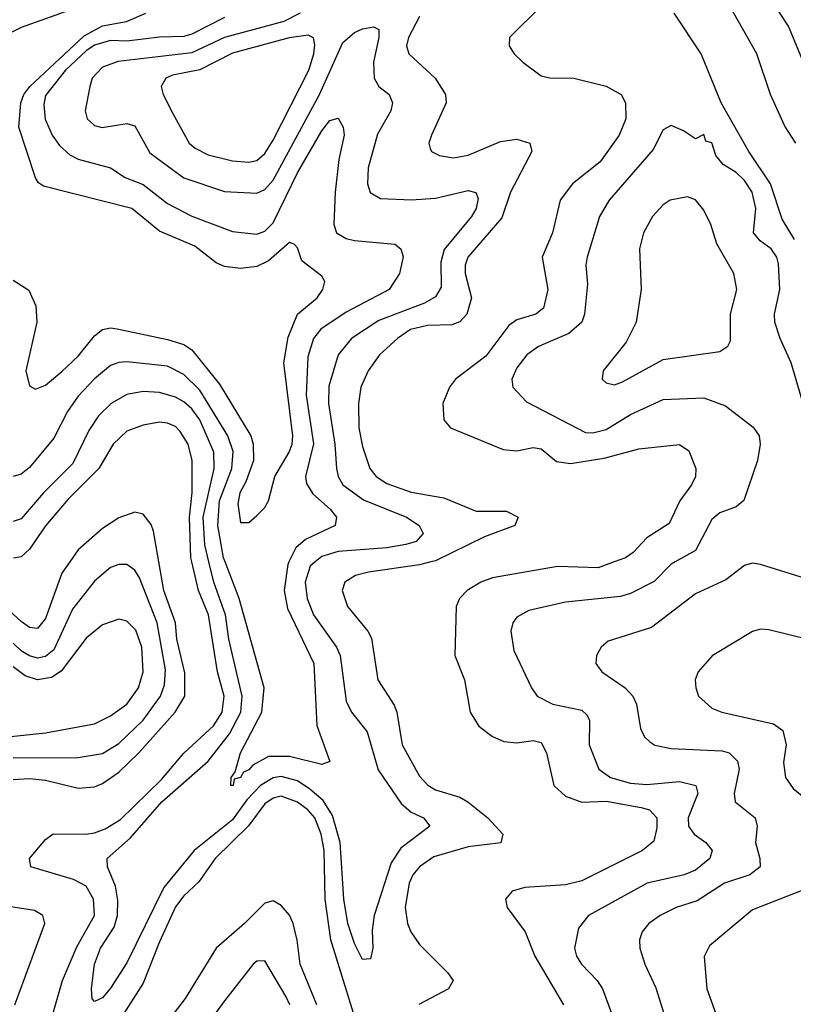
# Model space of a CAD drawing. Header units: inches. Extents: x 1308407 to 1441228, y 959628 to 1036311.
# Tile 194 of 256: x 1322786 to 1324691, y 1028912 to 1031334. Entities that reach past the tile are written whole.
import ezdxf

# ---------------------------------------------------------------- set-up
doc = ezdxf.new("R2010")
doc.units = ezdxf.units.IN
doc.header["$MEASUREMENT"] = 0
doc.layers.add('B3022', color=7, linetype='Continuous')
doc.layers.add('B3023', color=7, linetype='Continuous')

msp = doc.modelspace()

# ---------------------------------------------------------------- linework, layer by layer
at = {"layer": 'B3022', "color": 5}
for points, elevation in [([(1322909.4, 1030000), (1322890, 1029972.5), (1322850, 1029861), (1322830, 1029836.2), (1322810, 1029838.8), (1322790, 1029853.1), (1322749.3, 1029890), (1322687.5, 1029930), (1322610.1, 1030000)], 2720), ([(1322770, 1029464.9), (1322810, 1029467.4), (1322850, 1029463.1), (1322930, 1029443.7), (1322970, 1029446.5), (1322990, 1029454.9), (1323030, 1029482.6), (1323079.5, 1029530), (1323169, 1029630), (1323192.6, 1029670), (1323192.8, 1029727.2), (1323173.1, 1029810), (1323169.7, 1029850), (1323141.3, 1029930), (1323128.9, 1030000)], 2720), ([(1322770, 1029518.3), (1322930, 1029518.8), (1322990, 1029528.9), (1323030, 1029552.9), (1323090, 1029610.8), (1323132.8, 1029670), (1323142.6, 1029697.4), (1323145, 1029734.9), (1323124.5, 1029850), (1323080.8, 1029960.8), (1323070, 1029979.4), (1323050, 1029993.7), (1323030, 1029993.6), (1323010, 1029986.3), (1322970, 1029952.7), (1322916, 1029883.9), (1322870, 1029784), (1322850, 1029767), (1322830, 1029763.4), (1322810, 1029768.6), (1322790, 1029781.4), (1322770, 1029799.8)], 2740), ([(1322857.5, 1028850), (1322891.5, 1028970), (1322927.3, 1029052.7), (1322970.7, 1029130), (1322967.7, 1029170), (1322950, 1029202.5), (1322919, 1029219), (1322814, 1029250), (1322810.5, 1029270), (1322850, 1029317), (1322868.8, 1029331.2), (1322949.8, 1029329.8), (1322970, 1029333.3), (1322996.9, 1029343.1), (1323034, 1029366), (1323135.4, 1029464.6), (1323190, 1029529.4), (1323263.5, 1029596.5), (1323284.3, 1029630), (1323289.7, 1029670), (1323273.2, 1029730), (1323250.6, 1029870), (1323226, 1029930), (1323209.8, 1030000)], 2680), ([(1323513.3, 1030000), (1323501.2, 1029990), (1323489.2, 1029950), (1323493.6, 1029910), (1323509.5, 1029870), (1323566, 1029790), (1323575.4, 1029770), (1323590, 1029657.4), (1323602.7, 1029630), (1323641.6, 1029581.6), (1323668.5, 1029488.5), (1323725.5, 1029405.5), (1323750, 1029384.6), (1323780.4, 1029370), (1323796, 1029350), (1323724.4, 1029295.6), (1323700.4, 1029259.6), (1323658.9, 1029130), (1323653.8, 1029093.8), (1323655.8, 1029050), (1323650, 1029023.7), (1323630, 1029021.6), (1323610, 1029061.1), (1323594.1, 1029110), (1323584.5, 1029170), (1323575.3, 1029310), (1323555.9, 1029375.9), (1323533.1, 1029413.1), (1323500.6, 1029440.6), (1323470, 1029461.1), (1323430, 1029472), (1323410, 1029468.7), (1323378.7, 1029450), (1323345.3, 1029414.7), (1323310, 1029365.6), (1323215.8, 1029290), (1323140.7, 1029199.3), (1323050, 1029014), (1323010, 1028951), (1322990, 1028927.6), (1322970, 1028918.4), (1322964.8, 1028924.8), (1322962.8, 1028950), (1322970.7, 1029010), (1322985.1, 1029050), (1323018.6, 1029101.4), (1323027, 1029130), (1323027.7, 1029167.7), (1323022.2, 1029202.2), (1323002.4, 1029250), (1323001.5, 1029270), (1323058.8, 1029321.2), (1323136.5, 1029410), (1323250, 1029510.1), (1323302.7, 1029577.3), (1323330.2, 1029630), (1323333.6, 1029670), (1323301.2, 1029810), (1323292.9, 1029870), (1323264.5, 1029950), (1323252.2, 1030000)], 2660), ([(1323448.9, 1030000), (1323446, 1029994), (1323437.6, 1029930), (1323445.6, 1029885.6), (1323510.4, 1029750), (1323517.9, 1029597.9), (1323550, 1029509), (1323530, 1029501.3), (1323450, 1029521), (1323398.5, 1029521.5), (1323360.2, 1029499.8), (1323350, 1029488.2), (1323337.5, 1029482.5), (1323330, 1029469.9), (1323314.4, 1029465.6), (1323311.5, 1029450), (1323305.6, 1029450), (1323307.2, 1029470), (1323316.8, 1029483.2), (1323329.6, 1029530), (1323381.9, 1029630), (1323387.7, 1029690), (1323326.2, 1029910), (1323292, 1030000)], 2640), ([(1323798.1, 1030000), (1323770, 1029992.6), (1323644.8, 1029975.2), (1323613.1, 1029966.9), (1323587, 1029950), (1323579.8, 1029930), (1323592.8, 1029890), (1323643.1, 1029830), (1323652.1, 1029812.1), (1323667.5, 1029710), (1323707.8, 1029647.8), (1323714.5, 1029630), (1323727.6, 1029550), (1323770, 1029472.5), (1323790.9, 1029450.9), (1323810, 1029439.3), (1323870, 1029421.2), (1323889.5, 1029410), (1323938.2, 1029370), (1323975.6, 1029330), (1323970.9, 1029309.1), (1323890, 1029299.4), (1323805.9, 1029274.1), (1323770.1, 1029250), (1323754.1, 1029230), (1323745.2, 1029210), (1323735.1, 1029150), (1323740.9, 1029110), (1323748.8, 1029090), (1323770, 1029058.8), (1323839.3, 1028990), (1323853.2, 1028970), (1323841.6, 1028950), (1323768.9, 1028911.2)], 2680), ([(1324249.7, 1030000), (1324210, 1029985.7), (1324110, 1029988.7), (1323950, 1029961), (1323921, 1029950), (1323887.6, 1029930), (1323868.9, 1029910), (1323860.5, 1029890), (1323857.3, 1029770), (1323881, 1029710), (1323895.3, 1029630), (1323916.1, 1029596.1), (1323950, 1029570.1), (1323978.3, 1029558.3), (1324010, 1029555.2), (1324050, 1029560.4), (1324070, 1029556.1), (1324083.1, 1029530), (1324101.4, 1029450), (1324130, 1029424), (1324170, 1029409.3), (1324230, 1029411.2), (1324316.2, 1029396.2), (1324336.5, 1029390), (1324354.9, 1029370), (1324354.6, 1029345.4), (1324346.9, 1029313.1), (1324319.6, 1029290), (1324170, 1029215.5), (1324130, 1029205.7), (1324030, 1029199.3), (1323998.3, 1029190), (1323982.4, 1029170), (1323986.2, 1029150), (1324030.2, 1029090), (1324054, 1029030), (1324124.5, 1028910)], 2720), ([(1324399.5, 1030000), (1324390, 1029994.7), (1324348.1, 1029951.9), (1324290, 1029922.3), (1324265.1, 1029914.9), (1324130, 1029900.9), (1324039.7, 1029880.3), (1324010, 1029864), (1324000.2, 1029850), (1323995.6, 1029830), (1324002.3, 1029782.3), (1324045.8, 1029690), (1324059.7, 1029670), (1324098.4, 1029650), (1324170, 1029635.1), (1324183.2, 1029623.2), (1324188.7, 1029610), (1324188.2, 1029550), (1324211.8, 1029490), (1324240.7, 1029470), (1324290, 1029455.9), (1324330, 1029452.8), (1324410, 1029460.1), (1324450.8, 1029450), (1324455.9, 1029430), (1324431.4, 1029370), (1324432.8, 1029350), (1324446.7, 1029330), (1324475.5, 1029310), (1324490.9, 1029290), (1324485.1, 1029270), (1324450, 1029241.7), (1324421.7, 1029230), (1324330.7, 1029209.3), (1324186.5, 1029130), (1324161.4, 1029098.6), (1324152, 1029050), (1324156.8, 1029030), (1324168.8, 1029010), (1324207.8, 1028970), (1324221.1, 1028950), (1324242.7, 1028890)], 2740), ([(1324710, 1029962.9), (1324610, 1029993.8), (1324590, 1029997.1), (1324570, 1029991.6), (1324524.4, 1029955.6), (1324450, 1029921.7), (1324341.4, 1029838.6), (1324235, 1029805), (1324217.6, 1029790), (1324205.8, 1029770), (1324204.7, 1029750), (1324219.1, 1029730), (1324276.6, 1029690), (1324295.5, 1029670), (1324304.8, 1029650), (1324314.2, 1029590), (1324323.9, 1029570), (1324337.3, 1029557.3), (1324350, 1029549.4), (1324390, 1029541.2), (1324515.1, 1029535.1), (1324532.3, 1029530), (1324553.3, 1029510), (1324557.5, 1029490), (1324544.7, 1029430), (1324547.3, 1029410), (1324596.3, 1029370), (1324601.8, 1029350), (1324597.3, 1029310), (1324608.3, 1029270), (1324608.7, 1029250), (1324583.2, 1029230), (1324521.3, 1029210), (1324454.1, 1029165.9), (1324402, 1029150), (1324363.2, 1029130), (1324335, 1029110), (1324318.9, 1029090), (1324311.8, 1029070), (1324312.6, 1029050), (1324325, 1029010), (1324352.4, 1028952.4), (1324375.9, 1028875.9)], 2760), ([(1322732.8, 1029567.2), (1322850, 1029579.6), (1322970, 1029602), (1323010, 1029621.3), (1323050, 1029649.7), (1323078.9, 1029690), (1323089.9, 1029730), (1323086.7, 1029790), (1323071.9, 1029831.9), (1323050, 1029854.2), (1323030, 1029859.6), (1322990, 1029844.9), (1322950, 1029812.6), (1322888.7, 1029731.3), (1322864.5, 1029715.5), (1322830, 1029710.2), (1322799.9, 1029719.9), (1322770, 1029742.3)], 2760), ([(1324730, 1029808.4), (1324630, 1029833.3), (1324610, 1029834.2), (1324590, 1029828.9), (1324490.9, 1029769.1), (1324456.5, 1029730), (1324449, 1029710), (1324450.2, 1029690), (1324457.3, 1029670), (1324490, 1029640.6), (1324514.9, 1029630), (1324642, 1029602), (1324665, 1029585), (1324673.3, 1029550), (1324666.5, 1029506.5), (1324671, 1029470), (1324690, 1029442.6), (1324730.2, 1029410)], 2780), ([(1323608.3, 1028890), (1323551.8, 1029070), (1323538, 1029170), (1323535.4, 1029290), (1323528.7, 1029330), (1323512.4, 1029370), (1323495.4, 1029390), (1323470, 1029409.3), (1323430, 1029423.6), (1323410, 1029419.1), (1323390, 1029404.7), (1323349.6, 1029350.4), (1323267.8, 1029270), (1323227.3, 1029212.7), (1323190, 1029178.1), (1323170, 1029151.4), (1323130, 1029065.4), (1323090, 1028963.9), (1322921.5, 1028698.5)], 2680), ([(1324710, 1029190.5), (1324590, 1029143.7), (1324484.4, 1029055.6), (1324471, 1029029), (1324478, 1028950), (1324506.7, 1028870), (1324520.7, 1028810), (1324545.8, 1028750), (1324562.4, 1028730), (1324597.7, 1028717.7), (1324670, 1028717.5), (1324710, 1028712.5)], 2780), ([(1323517.9, 1028910), (1323476.5, 1029010), (1323469.6, 1029069.6), (1323459.4, 1029110), (1323450, 1029130.6), (1323430, 1029155), (1323410, 1029166.2), (1323390, 1029160.3), (1323339.8, 1029110), (1323270.1, 1029050), (1323193.8, 1028926.2), (1323105.3, 1028810)], 2720), ([(1322774.3, 1028910), (1322848.2, 1029110), (1322843.4, 1029130), (1322822.4, 1029142.4), (1322710, 1029159.4)], 2720), ([(1323450.8, 1028910), (1323442.1, 1028930), (1323390, 1029018.5), (1323370, 1029017.8), (1323361.3, 1029010), (1323290, 1028920.3), (1323239.8, 1028850)], 2740)]:
    msp.add_lwpolyline(points, dxfattribs=dict(at, elevation=elevation))
at = {"layer": 'B3023', "color": 5}
for points, elevation in [([(1324696.9, 1031030), (1324670, 1031072.2), (1324634.2, 1031150), (1324600.5, 1031250), (1324476.8, 1031470)], 2680), ([(1324772.8, 1031090), (1324678.5, 1031318.5), (1324590, 1031453.3)], 2660), ([(1322992.2, 1031387.8), (1322790, 1031315.1), (1322690, 1031265.2), (1322650, 1031265.9), (1322570, 1031293.4), (1322549.6, 1031310), (1322544.9, 1031344.9)], 2620), ([(1324072.3, 1031370), (1323991.8, 1031290), (1323991, 1031270), (1324003.8, 1031250), (1324024.7, 1031230), (1324070, 1031195.8), (1324091, 1031191), (1324150.6, 1031190.6), (1324230, 1031170.7), (1324266.7, 1031150), (1324277.7, 1031130), (1324278.4, 1031090), (1324262.1, 1031050), (1324215.2, 1030984.8), (1324146.7, 1030930), (1324116.3, 1030890), (1324097.8, 1030810), (1324072.3, 1030750), (1324086.5, 1030670), (1324075.6, 1030624.4), (1324056.9, 1030610), (1324010, 1030595.5), (1323990, 1030581.7), (1323933.6, 1030506.4), (1323858.9, 1030450), (1323844.3, 1030430), (1323827.7, 1030390), (1323830.2, 1030350), (1323846.7, 1030330), (1323976.7, 1030276.7), (1324010, 1030273.1), (1324050, 1030281.5), (1324070, 1030278), (1324107.4, 1030247.4), (1324142.3, 1030242.3), (1324224.8, 1030255.2), (1324310, 1030278.6), (1324410, 1030288.6), (1324433.4, 1030273.4), (1324450.9, 1030230), (1324449.5, 1030210), (1324439.8, 1030190), (1324411.6, 1030150), (1324385.3, 1030094.7), (1324330, 1030059.6), (1324296.6, 1030023.4), (1324277.4, 1030010), (1324249.7, 1030000)], 2720), ([(1322770, 1030693.5), (1322808.9, 1030668.9), (1322826.2, 1030630), (1322828.7, 1030590), (1322801, 1030470), (1322810, 1030433.3), (1322825.2, 1030425.2), (1322850, 1030434.6), (1322890, 1030468.6), (1322930, 1030506.4), (1322970, 1030556.4), (1322990, 1030571.9), (1323010, 1030576), (1323026.2, 1030573.8), (1323150, 1030547.4), (1323190, 1030535.1), (1323210, 1030521.6), (1323277.7, 1030437.7), (1323354.9, 1030310), (1323361.2, 1030290), (1323361.7, 1030250), (1323343.2, 1030196.8), (1323327.9, 1030170), (1323323, 1030143), (1323330, 1030096.9), (1323350, 1030097), (1323370, 1030114), (1323390, 1030134), (1323399, 1030150), (1323414.2, 1030210), (1323449.7, 1030270), (1323456.6, 1030290), (1323458.6, 1030310), (1323436.3, 1030490), (1323446.7, 1030553.3), (1323470.3, 1030609.7), (1323518.4, 1030650), (1323532.1, 1030670), (1323537.2, 1030690), (1323530, 1030703.1), (1323480.7, 1030740.7), (1323470, 1030773), (1323462, 1030782), (1323450, 1030785.6), (1323398.8, 1030741.2), (1323370, 1030726.7), (1323330, 1030722.4), (1323290, 1030727.1), (1323270, 1030736), (1323217.3, 1030777.3), (1323130, 1030813.6), (1323062.6, 1030870), (1322844.6, 1030924.6), (1322832.6, 1030932.6), (1322825.1, 1030945.1), (1322784.3, 1031070), (1322789, 1031130), (1322796.3, 1031150), (1322810.8, 1031170), (1322945.3, 1031294.7), (1322990, 1031319.1), (1323048.8, 1031330), (1323097, 1031350)], 2620), ([(1323476.9, 1031350), (1323436.4, 1031330), (1323290, 1031290.4), (1323210, 1031252.5), (1323028.3, 1031231.7), (1322990, 1031217.6), (1322965, 1031190), (1322958.6, 1031170), (1322947.8, 1031110), (1322952.4, 1031090), (1322970, 1031073.6), (1322989.3, 1031069.3), (1323050, 1031079.1), (1323070, 1031073.1), (1323106.3, 1031006.3), (1323190, 1030945.5), (1323290, 1030911.4), (1323370, 1030907.2), (1323390, 1030916.1), (1323410, 1030939.1), (1323524.6, 1031150), (1323581.9, 1031278.1), (1323610, 1031303), (1323630, 1031312), (1323656.9, 1031316.9), (1323670.7, 1031310), (1323670.6, 1031290.6), (1323657.1, 1031230), (1323658.6, 1031190), (1323670, 1031170.2), (1323695.5, 1031150), (1323703.8, 1031130), (1323700.2, 1031110), (1323667.4, 1031052.6), (1323644.3, 1030970), (1323642.3, 1030930), (1323648.8, 1030908.8), (1323674.4, 1030894.4), (1323751, 1030891), (1323810, 1030895.2), (1323890, 1030913.9), (1323909.3, 1030909.3), (1323914.5, 1030894.5), (1323910.1, 1030870), (1323898.7, 1030850), (1323831.3, 1030768.7), (1323822.6, 1030737.4), (1323823.7, 1030676.3), (1323810, 1030652.2), (1323782.9, 1030637.1), (1323670, 1030594.4), (1323603.1, 1030550), (1323570, 1030509.8), (1323547.1, 1030432.9), (1323546, 1030390), (1323562.2, 1030290), (1323566.2, 1030230), (1323570.1, 1030210), (1323581.5, 1030190), (1323632.5, 1030152.5), (1323738, 1030110), (1323769.3, 1030090), (1323779.7, 1030070), (1323762, 1030050), (1323737.1, 1030042.9), (1323690, 1030034.9), (1323570, 1030025.4), (1323530, 1030013.8), (1323513.3, 1030000)], 2660), ([(1324693.1, 1030793.1), (1324663.5, 1030843.5), (1324634.8, 1030930), (1324580.7, 1031010), (1324513.3, 1031130), (1324463.8, 1031250), (1324397, 1031350)], 2720), ([(1323290, 1031339.9), (1323210, 1031299), (1323190, 1031293), (1323130, 1031290.9), (1323050, 1031281), (1323010, 1031282.6), (1322970, 1031271.5), (1322950, 1031257.6), (1322899.1, 1031210), (1322850, 1031147.4), (1322845.3, 1031125.3), (1322849.2, 1031089.2), (1322866.4, 1031050), (1322884.5, 1031024.5), (1322910, 1031001.4), (1322930, 1030991.2), (1323010, 1030970.1), (1323045.9, 1030945.9), (1323090, 1030929), (1323150, 1030882.2), (1323210, 1030850.5), (1323310, 1030813.1), (1323370, 1030806.1), (1323390, 1030813.5), (1323410, 1030834.2), (1323470, 1030957.4), (1323530, 1031061), (1323550, 1031086.2), (1323570, 1031092), (1323582.7, 1031070), (1323585, 1031050), (1323571.7, 1030990), (1323563.2, 1030910), (1323559.4, 1030830), (1323566.2, 1030810), (1323590, 1030795.5), (1323610, 1030790.6), (1323710, 1030782.2), (1323724.4, 1030770), (1323730, 1030750.8), (1323721.5, 1030710), (1323696.1, 1030670), (1323590, 1030614.3), (1323527.6, 1030572.4), (1323509.4, 1030550), (1323495.2, 1030504.8), (1323491.8, 1030410), (1323509.1, 1030290.9), (1323489.7, 1030210), (1323492.6, 1030192.6), (1323507.6, 1030167.6), (1323550.7, 1030130), (1323566.1, 1030110), (1323563.2, 1030090), (1323490, 1030055.4), (1323465.6, 1030034.4), (1323448.9, 1030000)], 2640), ([(1323770, 1031341.7), (1323743.7, 1031290), (1323738.4, 1031270), (1323744.4, 1031250), (1323809, 1031190), (1323834.1, 1031150), (1323835.7, 1031130), (1323799.8, 1031050), (1323793.6, 1031030), (1323796.9, 1031016.9), (1323800.3, 1031010), (1323819.8, 1030999.8), (1323854.1, 1030994.1), (1323890, 1031001.2), (1323970, 1031034.3), (1324010, 1031040.5), (1324041.6, 1031030), (1324047.1, 1031010), (1323994.4, 1030910), (1323973.4, 1030846.6), (1323889.7, 1030750), (1323882.6, 1030730), (1323883.2, 1030710), (1323898.1, 1030650), (1323887, 1030610), (1323870, 1030590.8), (1323850, 1030583.1), (1323790, 1030582.1), (1323748.4, 1030571.6), (1323716.4, 1030550), (1323672.3, 1030510), (1323643.8, 1030470), (1323625.8, 1030430), (1323620.3, 1030390), (1323621.3, 1030330), (1323630, 1030284.2), (1323648.3, 1030230), (1323664, 1030210), (1323690, 1030192.9), (1323750, 1030171.7), (1323830, 1030157.7), (1323910, 1030124.8), (1323984.6, 1030124.6), (1324013.6, 1030110), (1324004.9, 1030090), (1323930, 1030061.4), (1323810, 1030003.1), (1323798.1, 1030000)], 2680), ([(1324718.4, 1030378.4), (1324684.9, 1030490), (1324657.9, 1030550), (1324645.4, 1030590), (1324644.4, 1030610), (1324657.7, 1030670), (1324653.8, 1030733.8), (1324650.2, 1030750.2), (1324636, 1030770), (1324609, 1030790), (1324592.6, 1030810), (1324598.6, 1030870), (1324589.5, 1030910), (1324570, 1030938.6), (1324550, 1030957.9), (1324518.2, 1030978.2), (1324500.1, 1031000.1), (1324490, 1031031.5), (1324475.1, 1031035.1), (1324470, 1031051.5), (1324450, 1031041.2), (1324420.6, 1031060.6), (1324390, 1031073.5), (1324370, 1031063.5), (1324345.5, 1031014.5), (1324237, 1030890), (1324213.4, 1030850), (1324183.1, 1030750), (1324179.8, 1030730), (1324183.6, 1030683.6), (1324176.2, 1030610), (1324170.1, 1030590), (1324137.7, 1030562.3), (1324063.2, 1030530), (1324034.7, 1030510), (1324010, 1030478), (1323997.5, 1030450), (1324000.2, 1030430), (1324033.6, 1030393.6), (1324178.7, 1030318.7), (1324197.4, 1030317.4), (1324230, 1030326.2), (1324290, 1030362.4), (1324370, 1030399.6), (1324470, 1030403.9), (1324523.9, 1030383.9), (1324591.4, 1030331.4), (1324606.7, 1030310), (1324609.2, 1030290), (1324602, 1030250), (1324569, 1030151), (1324550, 1030135.7), (1324510, 1030120.6), (1324490, 1030104.1), (1324450, 1030028), (1324399.5, 1030000)], 2740), ([(1323292, 1030000), (1323288.1, 1030010), (1323274.3, 1030090), (1323278, 1030150), (1323308.3, 1030230), (1323312, 1030272), (1323298.7, 1030310), (1323230, 1030422.6), (1323190, 1030461.2), (1323150, 1030481.6), (1323050, 1030492.2), (1323030, 1030490.9), (1323010, 1030483.2), (1322970, 1030450.9), (1322930, 1030408.3), (1322904, 1030370), (1322870, 1030304.2), (1322810, 1030232.7), (1322790, 1030216.2), (1322770, 1030209.9)], 2640), ([(1323252.2, 1030000), (1323241.9, 1030041.9), (1323238.2, 1030110), (1323264.8, 1030230), (1323264.5, 1030270), (1323229.7, 1030350), (1323210, 1030376.9), (1323190, 1030394), (1323170, 1030405.6), (1323130, 1030417.3), (1323090, 1030419.6), (1323050, 1030412.1), (1323011.3, 1030390), (1322980.5, 1030359.5), (1322956.2, 1030323.8), (1322917.4, 1030242.6), (1322844.6, 1030170), (1322790, 1030105.8), (1322770, 1030099.9)], 2660), ([(1323209.8, 1030000), (1323207.5, 1030010), (1323204.4, 1030110), (1323210.8, 1030170.8), (1323211.1, 1030250), (1323200.6, 1030290), (1323181.2, 1030321.2), (1323170, 1030333), (1323150, 1030341.8), (1323130, 1030343.6), (1323090, 1030336.6), (1323050, 1030321.9), (1323016.1, 1030290), (1322981, 1030230), (1322905.4, 1030154.6), (1322850, 1030088.8), (1322810, 1030031.6), (1322790, 1030012.9), (1322771.1, 1030008.9)], 2680), ([(1323128.9, 1030000), (1323115.5, 1030075.5), (1323110, 1030092.4), (1323090, 1030117.2), (1323070, 1030122.1), (1323030, 1030108.5), (1322990, 1030082.2), (1322930.5, 1030030), (1322909.4, 1030000)], 2720)]:
    msp.add_lwpolyline(points, dxfattribs=dict(at, elevation=elevation))
for points, elevation in [([(1323496.1, 1031296.1), (1323449.5, 1031289.5), (1323310, 1031251.9), (1323230, 1031210.7), (1323162.1, 1031197.9), (1323146.2, 1031190), (1323134.5, 1031170), (1323139.3, 1031150), (1323163.1, 1031103.1), (1323203.6, 1031030), (1323217.8, 1031017.8), (1323250, 1031002.1), (1323310, 1030987.1), (1323350, 1030983.5), (1323370, 1030988.1), (1323390, 1031005), (1323410, 1031037.5), (1323497.8, 1031210), (1323510.5, 1031250), (1323512.4, 1031272.4), (1323509.3, 1031289.3)], 2680), ([(1324430, 1030898), (1324387.2, 1030890), (1324370, 1030878.8), (1324343.8, 1030850), (1324321.8, 1030810), (1324311.7, 1030770), (1324315.7, 1030670), (1324303.9, 1030590), (1324279, 1030541), (1324222.3, 1030470), (1324220.3, 1030450), (1324230, 1030440.3), (1324250, 1030435.5), (1324270, 1030443), (1324370, 1030498.3), (1324510, 1030518), (1324529.2, 1030530.8), (1324535.7, 1030544.3), (1324536.2, 1030610), (1324551.3, 1030670), (1324544.5, 1030710), (1324502.4, 1030782.4), (1324487.9, 1030830), (1324470, 1030865.8), (1324450, 1030890.6)], 2760)]:
    msp.add_lwpolyline(points, close=True, dxfattribs=dict(at, elevation=elevation))

doc.saveas('drawing.dxf')
